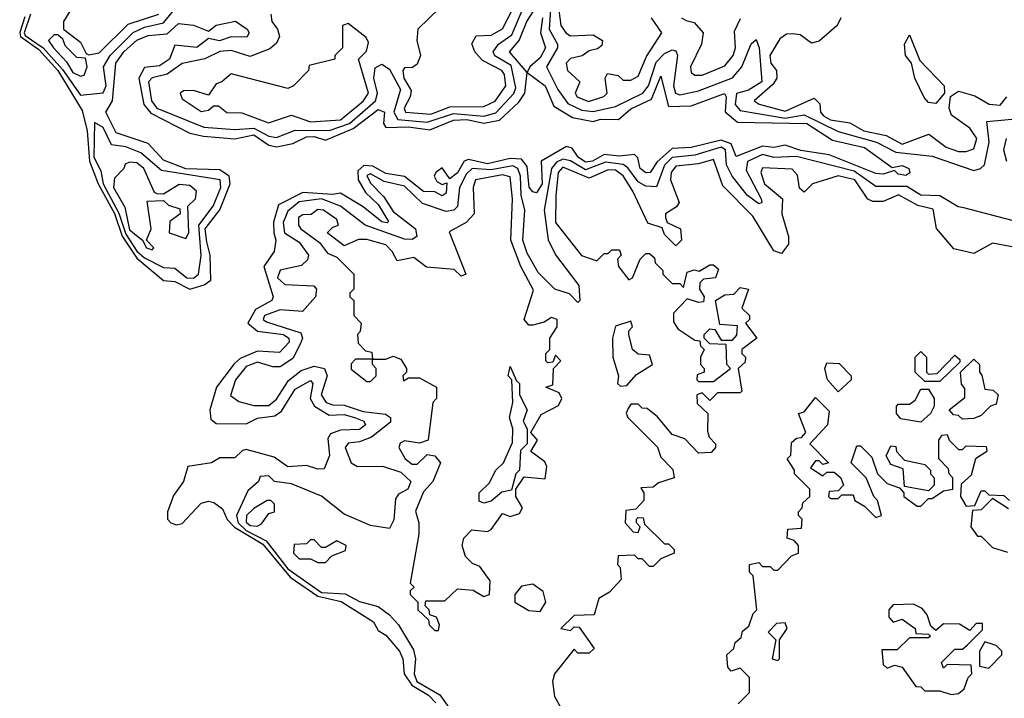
# Model space of a CAD drawing. Extents: x 2737310 to 2869991, y 870230 to 1012730.
# Tile 33 of 256: x 2822204 to 2824816, y 882820 to 884620. Entities that reach past the tile are written whole.
import ezdxf

# ---------------------------------------------------------------- set-up
doc = ezdxf.new("R2010")
doc.units = 0

msp = doc.modelspace()

# ---------------------------------------------------------------- linework, layer by layer
at = {"layer": '0CON02XD'}
for points in [[(2822217.7, 884627.7), (2822203.8, 884586.2), (2822205.9, 884575), (2822255, 884541.3), (2822305.2, 884485.2), (2822369.1, 884379.1), (2822383.2, 884325), (2822388.7, 884245), (2822412.2, 884185), (2822455.6, 884105.6), (2822476, 884046), (2822515, 883987.9), (2822585, 883928), (2822615, 883925.8), (2822655, 883905.6), (2822693.3, 883916.7), (2822710.5, 883929.5), (2822709.4, 883995), (2822700.6, 884030.6), (2822695.6, 884065), (2822734.6, 884115.4), (2822762.2, 884185), (2822760, 884205), (2822735, 884221.4), (2822645, 884224.6), (2822585, 884247.5), (2822545, 884291.2), (2822459.7, 884319.7), (2822432.5, 884375), (2822450, 884405), (2822458.6, 884505), (2822480, 884535), (2822515, 884565.7), (2822545, 884578.1), (2822595, 884582.5), (2822625, 884610), (2822665, 884605.7), (2822705, 884590), (2822725, 884605.8), (2822776.4, 884616.4), (2822807.5, 884595), (2822812.5, 884585), (2822806.1, 884573.9), (2822765, 884574.2), (2822734.2, 884564.2), (2822705, 884570), (2822673.9, 884546.1), (2822615, 884552.5), (2822601.2, 884515), (2822575, 884497.5), (2822535, 884493.3), (2822520, 884465), (2822533.1, 884395), (2822551.9, 884371.9), (2822655, 884318.6), (2822691.3, 884311.3), (2822775, 884304.2), (2822825, 884314.4), (2822865, 884287.1), (2822885, 884282.5), (2822928.8, 884291.2), (2822965, 884308.9), (2822985, 884310), (2823015, 884300.8), (2823088.5, 884331.5), (2823155, 884382), (2823172, 884375), (2823168.8, 884345), (2823175, 884333.8), (2823235, 884335.4), (2823291.7, 884328.3), (2823355, 884353.1), (2823390, 884355), (2823435, 884345.5), (2823476.7, 884353.3), (2823528.5, 884401.5), (2823544.2, 884425), (2823550, 884480), (2823503.8, 884535), (2823529.2, 884565), (2823549.2, 884615), (2823585, 884670)], [(2823318.3, 884651.7), (2823260, 884595), (2823257.5, 884565), (2823267.5, 884525), (2823258.3, 884501.7), (2823246.4, 884493.6), (2823225, 884492.5), (2823220, 884485), (2823222.9, 884465), (2823242.3, 884432.3), (2823240, 884415), (2823224.2, 884385), (2823227.5, 884375), (2823295, 884369.4), (2823345, 884388.6), (2823435, 884390), (2823465, 884404), (2823494, 884445), (2823490, 884475), (2823483.3, 884485), (2823431.4, 884511.4), (2823411.2, 884535), (2823403.6, 884556.4), (2823415, 884577.5), (2823455, 884578.8), (2823485, 884596.2), (2823525.6, 884675)], [(2823614.5, 884685), (2823608.9, 884595), (2823630.8, 884555), (2823630.8, 884545), (2823601.4, 884495), (2823631.4, 884435), (2823658, 884398), (2823695, 884380), (2823725, 884376.7), (2823785, 884390), (2823857.5, 884425), (2823871.9, 884445), (2823892.8, 884507.2), (2823915, 884530), (2823935, 884540), (2823945, 884537.5), (2823948.8, 884525), (2823938.1, 884445), (2823944.2, 884425), (2823955, 884420.8), (2824005, 884431.4), (2824095, 884466), (2824120, 884495), (2824144.3, 884555.7), (2824157.5, 884567.5), (2824165.8, 884545.8), (2824173.3, 884455), (2824137.2, 884432.8), (2824105.6, 884424.4), (2824101.9, 884395), (2824115, 884379.2), (2824235, 884359.2), (2824285, 884367.8), (2824375, 884323.1), (2824476.7, 884295), (2824528.3, 884268.3), (2824625, 884258.1), (2824735, 884220), (2824753.3, 884225), (2824764, 884235), (2824775.8, 884295), (2824770, 884350), (2824836.1, 884356.1)], [(2822232.7, 884635), (2822215.5, 884585), (2822218.5, 884578.5), (2822265.7, 884545.7), (2822317.6, 884487.6), (2822365, 884420), (2822425, 884426), (2822433.1, 884445), (2822425.8, 884495), (2822444.2, 884525), (2822505, 884585.7), (2822535, 884600), (2822585, 884611.4), (2822609.5, 884640.5)], [(2822337, 884643), (2822320, 884615), (2822320, 884595), (2822365, 884560), (2822380, 884530), (2822387, 884527), (2822415, 884532), (2822491.7, 884608.3), (2822573.3, 884635)], [(2822870, 884635), (2822872.5, 884615), (2822887.5, 884595), (2822893.3, 884575), (2822885, 884557.5), (2822867.3, 884542.7), (2822815, 884522), (2822765, 884538), (2822735, 884535.7), (2822695, 884516), (2822635, 884504), (2822595, 884475.7), (2822555, 884465.7), (2822545.8, 884455), (2822553.1, 884405), (2822568, 884385), (2822692.5, 884335), (2822775, 884328.6), (2822825, 884332.7), (2822865, 884311.1), (2822885, 884307.1), (2822935, 884327.1), (2823025, 884326.4), (2823078.6, 884345), (2823147.5, 884405), (2823153.5, 884425), (2823143.3, 884465), (2823147.3, 884492.7), (2823165, 884502), (2823185, 884488.8), (2823214.4, 884435), (2823196.7, 884375), (2823206.7, 884355), (2823285, 884348.2), (2823355, 884370.8), (2823435, 884364.5), (2823466.8, 884373.2), (2823515, 884424), (2823520.3, 884439.7), (2823508.1, 884498.1), (2823464.5, 884524.5), (2823460, 884535), (2823474, 884555), (2823509.8, 884580.2), (2823541.1, 884655)], [(2823634.3, 884645), (2823640, 884605), (2823652.5, 884585), (2823665, 884577.5), (2823725, 884580), (2823750, 884565), (2823748.3, 884551.7), (2823737, 884543), (2823715, 884537.5), (2823696.2, 884523.8), (2823665, 884516.7), (2823653.3, 884505), (2823657.5, 884485), (2823690, 884455), (2823677.5, 884425), (2823682.5, 884415), (2823712.7, 884402.7), (2823753.6, 884416.4), (2823762.5, 884425), (2823757.5, 884465), (2823763, 884477), (2823791.7, 884471.7), (2823805, 884460), (2823825, 884460), (2823845, 884470), (2823867.3, 884522.7), (2823907.5, 884585), (2823880, 884625)], [(2822863.6, 884346.4), (2822925, 884366.7), (2822975, 884348.8), (2823055, 884354.4), (2823115, 884404), (2823129.2, 884425), (2823102.5, 884515), (2823123.6, 884536.4), (2823129.3, 884559.3), (2823123, 884573), (2823075, 884610), (2823060, 884605), (2823060, 884545), (2823040, 884525), (2823040, 884515), (2822971.7, 884498.3), (2822970, 884485), (2822930, 884445), (2822915, 884437.5), (2822765, 884476.7), (2822740, 884455), (2822725, 884450), (2822705, 884420), (2822665, 884432.5), (2822638.3, 884431.7), (2822630, 884425), (2822635, 884410), (2822685, 884376.7), (2822705, 884380), (2822718.3, 884391.7), (2822731.7, 884391.7), (2822753.6, 884373.6), (2822793, 884373), (2822863.6, 884346.4)], [(2823590.8, 884625), (2823585.6, 884585), (2823599.2, 884545), (2823585, 884518.8), (2823557.5, 884495), (2823550, 884480), (2823598, 884445), (2823620.8, 884390.8), (2823670.5, 884360.5), (2823725, 884350), (2823745, 884356), (2823792.5, 884355)], [(2823960, 884625), (2823971.7, 884618.3), (2823993, 884613), (2824017.5, 884585), (2824012.5, 884555), (2823983.3, 884495), (2823985, 884480), (2823995, 884472.5), (2824015, 884473.3), (2824075, 884497.5), (2824096.7, 884525), (2824103.3, 884545), (2824100.7, 884589.3), (2824116.4, 884623.6)], [(2824382.5, 884625), (2824372.5, 884605), (2824325, 884563.3), (2824305, 884557.5), (2824275, 884580), (2824255, 884582.5), (2824238.3, 884581.7), (2824220.7, 884569.3), (2824194.2, 884525), (2824196.7, 884505), (2824212, 884485), (2824212.5, 884465), (2824201.7, 884448.3), (2824152.5, 884405), (2824166.1, 884396.1), (2824235, 884377.5), (2824311.7, 884411.7), (2824327, 884397), (2824328.8, 884375), (2824336.2, 884365), (2824355, 884354.4), (2824406.4, 884346.4), (2824443.3, 884325), (2824502.9, 884312.9), (2824545, 884290), (2824616.4, 884316.4), (2824662.3, 884282.3), (2824695, 884270), (2824715, 884270), (2824735, 884277.5), (2824743.3, 884305), (2824725, 884332.5), (2824676.4, 884366.4), (2824670, 884385), (2824673.3, 884416.7), (2824695, 884430), (2824738, 884418), (2824776.2, 884396.2), (2824805, 884393.3), (2824823.3, 884415)], [(2822365, 884470), (2822375, 884472.5), (2822382.5, 884495), (2822378.3, 884518.3), (2822355, 884520), (2822325, 884550), (2822318.3, 884568.3), (2822305, 884580), (2822295, 884580), (2822280, 884565), (2822293.8, 884545), (2822328.3, 884508.3), (2822345, 884480), (2822365, 884470)], [(2824635, 884397.5), (2824615, 884400), (2824603.9, 884413.9), (2824578.8, 884465), (2824570, 884505), (2824553.8, 884525), (2824551.2, 884555), (2824565, 884580), (2824591.7, 884511.7), (2824656.7, 884445), (2824657.5, 884425), (2824635, 884397.5)], [(2823792.5, 884355), (2823825, 884384), (2823880.5, 884409.5), (2823905, 884470), (2823925, 884390), (2823985, 884391.2), (2824073.8, 884423.8), (2824078.6, 884415), (2824075.8, 884375.8), (2824108.3, 884348.3), (2824292.5, 884345), (2824360.6, 884300.6), (2824445, 884280.8), (2824518.3, 884228.3), (2824545, 884233.3), (2824563.3, 884225), (2824566, 884214), (2824555, 884206.7), (2824535, 884210), (2824525, 884220), (2824495, 884210), (2824475, 884212), (2824351.3, 884261.3), (2824276.8, 884273.2), (2824235, 884287.5), (2824205, 884280.8), (2824175, 884284.4), (2824105, 884256.7), (2824091.1, 884291.1), (2824065, 884300.5), (2823985, 884280.6), (2823935, 884278.6), (2823895, 884243.3), (2823876.2, 884215), (2823865, 884214), (2823850, 884225), (2823843.6, 884253.6), (2823835, 884262.5), (2823795, 884258), (2823755, 884262.2), (2823723.3, 884245), (2823705, 884241.9), (2823686, 884255), (2823669.3, 884279.3), (2823655, 884283.3), (2823587.5, 884245), (2823590, 884185), (2823575, 884161.2), (2823565, 884163.3), (2823555.8, 884175.8), (2823550.5, 884230.5), (2823535, 884250), (2823505, 884252.2), (2823445, 884237.3), (2823395, 884249.2), (2823383.3, 884245), (2823365, 884213.8), (2823345, 884197.5), (2823325, 884226.7), (2823307.5, 884215), (2823303.3, 884205), (2823310.7, 884190.7), (2823325, 884182.5), (2823337.5, 884187.5), (2823335, 884160), (2823325, 884152.5), (2823305, 884163.3), (2823275, 884164), (2823225, 884204.3), (2823175, 884211.9), (2823141.2, 884231.2), (2823116.5, 884233.5), (2823101.3, 884218.7), (2823102, 884195), (2823121.4, 884161.4), (2823155, 884130), (2823182.5, 884085), (2823178.8, 884081.2), (2823165, 884083.8), (2823115, 884123.3), (2823055, 884160), (2823033.8, 884156.2), (2822955, 884161.9), (2822890.8, 884129.2), (2822876.8, 884083.2), (2822878.1, 884055), (2822883.8, 884035), (2822878.8, 884005), (2822851.2, 883965), (2822876.7, 883885), (2822872.5, 883875), (2822829.1, 883850.9), (2822808.8, 883815), (2822835, 883794.2), (2822903.8, 883785), (2822918, 883775), (2822919.2, 883765), (2822893, 883737), (2822835, 883740.8), (2822788.9, 883721.1), (2822772.7, 883707.3), (2822725.8, 883645), (2822708.6, 883585), (2822710.6, 883560.6), (2822725, 883548.8), (2822805, 883548), (2822835, 883562.9), (2822880.9, 883569.1), (2822898.2, 883581.8), (2822935, 883640), (2822975, 883663.3), (2822981.2, 883655), (2822974.2, 883615), (2822986, 883595), (2823025, 883571.4), (2823065, 883572.9), (2823095, 883564.2), (2823116.7, 883555), (2823121.2, 883545), (2823105, 883532.9), (2823055, 883531.4), (2823028.3, 883521.7), (2823021.2, 883508.8), (2823025.8, 883464.2), (2823011.7, 883428.3), (2822995, 883427.5), (2822965, 883437.5), (2822915, 883433.8), (2822879.4, 883459.4), (2822805, 883480), (2822795, 883477.5), (2822775, 883457.5), (2822735, 883457.5), (2822712.5, 883445), (2822650, 883435), (2822638.8, 883395), (2822611.7, 883358.3), (2822595.8, 883315), (2822595.8, 883295), (2822604.4, 883285), (2822619.7, 883279.7), (2822635, 883283.6), (2822685, 883337.8), (2822705, 883342.9), (2822719.1, 883339.1), (2822742.2, 883322.2), (2822754.7, 883294.7), (2822773.9, 883273.9), (2822848.5, 883228.5), (2822921.7, 883141.7), (2822995, 883091.3), (2823056.6, 883076.6), (2823142.9, 883022.9), (2823155, 883000), (2823175, 882987.5), (2823211.2, 882945), (2823220, 882925), (2823224.3, 882885), (2823244.6, 882855), (2823288.6, 882828.6), (2823307.6, 882807.6)], [(2822665, 883934.2), (2822678, 883945), (2822685.5, 883994.5), (2822679.5, 884075), (2822717.5, 884125), (2822737.8, 884175), (2822735.8, 884195), (2822579.7, 884219.7), (2822525, 884267.1), (2822485, 884282.9), (2822447.7, 884287.7), (2822425, 884334), (2822402.5, 884347.5), (2822400.9, 884255), (2822419.1, 884219.1), (2822425.5, 884185), (2822466.9, 884106.9), (2822485, 884051.5), (2822515, 884005.6), (2822535, 883988.2), (2822585, 883962.5), (2822615, 883960.8), (2822647.5, 883935), (2822665, 883934.2)], [(2824820.8, 884305), (2824814.2, 884275), (2824822, 884245)], [(2824709.3, 884120.7), (2824693.8, 884123.8), (2824645, 884152.9), (2824595, 884154.2), (2824557.3, 884177.3), (2824475, 884177.5), (2824418.3, 884218.3), (2824265, 884257.3), (2824205, 884254.4), (2824175, 884262.5), (2824135, 884243.8), (2824130.9, 884220.9), (2824171.2, 884145), (2824172.5, 884135), (2824165, 884131.2), (2824135, 884153.8), (2824094.6, 884204.6), (2824078.9, 884235), (2824076.7, 884275), (2824065, 884281.5), (2823995, 884261.1), (2823935, 884254.4), (2823915, 884234), (2823893.3, 884176.7), (2823865, 884178.8), (2823845, 884190), (2823817.5, 884227.5), (2823805, 884235.5), (2823757.8, 884242.2), (2823705, 884222.1), (2823665, 884245.6), (2823645, 884250), (2823627.7, 884242.3), (2823614.6, 884225.4), (2823595.6, 884115), (2823605.7, 884035.7), (2823625, 883996.7), (2823687.5, 883915), (2823690, 883875), (2823685, 883870), (2823662.5, 883892.5), (2823623.3, 883905), (2823579.7, 883949.7), (2823550.5, 884000.5), (2823538.9, 884035), (2823544.3, 884115), (2823534.5, 884155), (2823532.5, 884205), (2823525.6, 884225), (2823512.6, 884232.6), (2823455, 884221.5), (2823404, 884225), (2823389.1, 884210.9), (2823370.6, 884175), (2823365.7, 884124.3), (2823355.6, 884114.4), (2823335, 884111.4), (2823272.7, 884132.7), (2823225, 884178.1), (2823170.4, 884190.4), (2823135, 884210.8), (2823125, 884206.7), (2823135, 884186.2), (2823170, 884150), (2823195, 884111.4), (2823253.8, 884065), (2823257.5, 884045), (2823245, 884036.7), (2823225, 884038), (2823120, 884075), (2823055.4, 884125.4), (2823005, 884144.5), (2822945, 884136.7), (2822915, 884112.5), (2822902.5, 884082.5), (2822906, 884055), (2822945, 884030), (2822970, 883995), (2822967.3, 883982.7), (2822951.8, 883968.2), (2822895, 883956), (2822888, 883935), (2822907.3, 883917.3), (2822983.9, 883913.9), (2822991.2, 883905), (2822988.8, 883885), (2822953.9, 883846.1), (2822895, 883850.8), (2822853.3, 883835), (2822850, 883825), (2822858.3, 883818.3), (2822949.7, 883789.7), (2822954.2, 883775), (2822948.7, 883761.3), (2822928.8, 883721.2), (2822895, 883698.8), (2822875, 883698.8), (2822835, 883712), (2822805, 883700), (2822776.7, 883665), (2822763.3, 883623.3), (2822785, 883607.5), (2822825, 883596.7), (2822865, 883596.7), (2822885, 883613.3), (2822917.3, 883662.7), (2822950.8, 883689.2), (2822985, 883701.2), (2823012.5, 883695), (2823019.2, 883675), (2823004, 883625), (2823016.7, 883605), (2823035, 883598), (2823065, 883597.5), (2823115, 883580.6), (2823174.1, 883574.1), (2823187.5, 883565), (2823187.7, 883552.3), (2823137.3, 883512.7), (2823105, 883500), (2823075, 883496.7), (2823067.5, 883485), (2823083.3, 883445), (2823100, 883435), (2823166, 883436), (2823215, 883420), (2823242, 883395), (2823233.8, 883375), (2823208.8, 883361.2), (2823200.5, 883349.5), (2823196.4, 883293.6), (2823185, 883270), (2823135, 883278), (2823065, 883308), (2823005, 883356.2), (2822925, 883388.8), (2822880, 883395), (2822865, 883410), (2822841.7, 883408.3), (2822837.5, 883395), (2822809.5, 883370.5), (2822778.6, 883305), (2822783.5, 883285), (2822805, 883265.4), (2822858.1, 883238.1), (2822915, 883163.6), (2823005, 883100.9), (2823067, 883097), (2823105, 883076.7), (2823155, 883063.3), (2823185, 883041.2), (2823208.8, 883015), (2823248.8, 882948.8), (2823254.2, 882925), (2823250, 882885), (2823257.5, 882865), (2823318.9, 882828.9), (2823375, 882750)], [(2824850, 884015), (2824785, 884027.5), (2824735, 884000), (2824682.3, 884012.3), (2824636.4, 884066.4), (2824627.7, 884117.7), (2824586.8, 884126.8), (2824535.6, 884155.6), (2824495, 884138), (2824467.7, 884137.7), (2824454.3, 884144.3), (2824420, 884195), (2824375, 884205.6), (2824307.5, 884185), (2824285, 884162.5), (2824273, 884173), (2824267.7, 884207.7), (2824253.8, 884223.8), (2824175, 884227.5), (2824170, 884215), (2824180, 884185), (2824227.5, 884145), (2824226, 884105), (2824243.8, 884045), (2824243.8, 884025), (2824225, 884000), (2824205, 884006.7), (2824149.1, 884099.1), (2824069.3, 884179.3), (2824045, 884248.8), (2824005, 884237.5), (2823945, 884231.2), (2823932.5, 884215), (2823930.8, 884195), (2823953.3, 884135), (2823946.4, 884123.6), (2823917.5, 884105), (2823917.5, 884095), (2823921.7, 884081.7), (2823957.5, 884065), (2823960, 884035), (2823945, 884020), (2823915, 884050), (2823908.3, 884068.3), (2823870.7, 884080.7), (2823830.8, 884165), (2823805, 884206.2), (2823785, 884220.8), (2823765, 884222), (2823715, 884200), (2823645, 884228.6), (2823632.9, 884215), (2823625.9, 884154.1), (2823625, 884082.5), (2823694.1, 883994.1), (2823735, 883980), (2823755, 884000), (2823765, 884000), (2823775, 884010), (2823795, 884010), (2823800, 883995), (2823790, 883985), (2823792.5, 883965), (2823820, 883930), (2823830, 883935), (2823850, 883985), (2823865, 884000), (2823875, 884000), (2823888.3, 883988.3), (2823890, 883975), (2823910, 883955), (2823910, 883945), (2823935, 883920), (2823955, 883920), (2823965, 883910), (2823975, 883950), (2823993.3, 883956.7), (2824007, 883953), (2824035, 883970), (2824045, 883970), (2824058.3, 883958.3), (2824050, 883935), (2824018.3, 883931.7), (2824008.3, 883921.7), (2824007.5, 883905), (2824020, 883885), (2824018.3, 883871.7), (2824005, 883870), (2823975, 883880), (2823938.3, 883841.7), (2823938.3, 883818.3), (2823950, 883800), (2823995, 883770), (2824008.3, 883768.3), (2824010, 883755), (2824020, 883745), (2824010, 883725), (2824010, 883705), (2824020, 883695), (2824020, 883685), (2824001.7, 883678.3), (2824000, 883665), (2824005, 883660), (2824045, 883660), (2824090, 883695), (2824080, 883705), (2824078.3, 883758.3), (2824035, 883760), (2824020, 883775), (2824020, 883785), (2824035, 883800), (2824048.3, 883798.3), (2824065, 883770), (2824095, 883770), (2824107, 883783), (2824108.3, 883808.3), (2824061.7, 883811.7), (2824050, 883875), (2824075, 883890), (2824098.3, 883891.7), (2824115, 883910), (2824137.5, 883905), (2824120, 883855), (2824140, 883835), (2824140, 883825), (2824130, 883815), (2824160, 883775), (2824120, 883745), (2824120, 883735), (2824130, 883725), (2824128.3, 883711.7), (2824110, 883695), (2824120, 883635), (2824115, 883630), (2824055, 883630), (2824035, 883610), (2824015, 883630), (2824000, 883625), (2824001.7, 883601.7), (2824030, 883575), (2824028.3, 883528.3), (2824033, 883513), (2824050, 883495), (2824050, 883485), (2824038.3, 883471.7), (2824005, 883470), (2823968.3, 883508.3), (2823935, 883520), (2823896.4, 883566.4), (2823868.3, 883588.3), (2823855, 883590), (2823845, 883600), (2823825, 883600), (2823818.3, 883588.3), (2823813.3, 883576.7), (2823817.5, 883565), (2823896.4, 883486.4), (2823905, 883460), (2823937, 883427), (2823940, 883405), (2823898.3, 883391.7), (2823885, 883380), (2823851.7, 883378.3), (2823860, 883365), (2823860, 883345), (2823838.3, 883321.7), (2823811.7, 883318.3), (2823810, 883285), (2823831.7, 883261.7), (2823845, 883260), (2823850, 883275), (2823840, 883285), (2823840, 883295), (2823845, 883300), (2823858.3, 883298.3), (2823861.7, 883281.7), (2823915, 883230), (2823925, 883230), (2823940, 883215), (2823940, 883205), (2823905, 883190), (2823885, 883170), (2823875, 883170), (2823855, 883190), (2823845, 883190), (2823835, 883200), (2823791.7, 883198.3), (2823790, 883175), (2823797, 883167), (2823800, 883135), (2823768.3, 883101.7), (2823740, 883085), (2823728.3, 883041.7), (2823675, 883040), (2823640, 883005), (2823665, 883000), (2823675, 883010), (2823688.3, 883008.3), (2823728.3, 882951.7), (2823715, 882940), (2823685, 882940), (2823675, 882950), (2823622.5, 882885), (2823617.5, 882865), (2823622.5, 882825), (2823640, 882795)], [(2822555, 884010), (2822560, 884015), (2822540, 884035), (2822552.5, 884065), (2822541.7, 884138.3), (2822585, 884140), (2822598.3, 884128.3), (2822628.3, 884118.3), (2822630, 884105), (2822602.5, 884085), (2822600, 884055), (2822645, 884040), (2822652.5, 884055), (2822650, 884125), (2822670, 884145), (2822672.5, 884165), (2822655, 884180), (2822627, 884183), (2822585, 884157.5), (2822568.3, 884158.3), (2822561.7, 884161.7), (2822533.3, 884225), (2822515, 884240), (2822495, 884242.5), (2822483.6, 884236.4), (2822480, 884225), (2822455, 884200), (2822452.5, 884175), (2822482.9, 884122.9), (2822495, 884062.5), (2822530, 884035), (2822540, 884015), (2822555, 884010)], [(2823315, 883000), (2823317.5, 883015), (2823310, 883035), (2823291.7, 883041.7), (2823290, 883055), (2823280, 883065), (2823281.7, 883078.3), (2823331.7, 883078.3), (2823365, 883110), (2823407, 883107), (2823435, 883090), (2823450, 883095), (2823451.7, 883131.7), (2823425, 883170), (2823405, 883177.5), (2823386.4, 883196.4), (2823377.5, 883225), (2823382.5, 883245), (2823403, 883267), (2823445, 883262.5), (2823455, 883267.5), (2823485, 883310), (2823505, 883302.5), (2823530, 883310), (2823537.5, 883325), (2823520, 883355), (2823520, 883375), (2823542.5, 883407.5), (2823598.3, 883401.7), (2823602.5, 883435), (2823597, 883447), (2823560, 883475), (2823577.5, 883505), (2823560, 883525), (2823587, 883573), (2823633, 883597), (2823642.5, 883615), (2823635, 883630), (2823600, 883645), (2823618.3, 883651.7), (2823620, 883695), (2823640, 883715), (2823625, 883730), (2823618.3, 883711.7), (2823605, 883710), (2823600, 883715), (2823600, 883735), (2823610, 883745), (2823610, 883775), (2823630, 883805), (2823630, 883825), (2823615, 883830), (2823595, 883817.5), (2823565, 883810), (2823555, 883810), (2823542.5, 883825), (2823567, 883903), (2823533.3, 883965), (2823506.7, 884035), (2823511.2, 884145), (2823505, 884203.3), (2823485, 884208.6), (2823413.3, 884195), (2823406.7, 884175), (2823410, 884105), (2823388.3, 884081.7), (2823343, 884057), (2823387.5, 883945), (2823375, 883940), (2823357, 883957), (2823283.6, 883963.6), (2823249.3, 883989.3), (2823205, 883980), (2823192.5, 884005), (2823175, 884022.5), (2823125, 884036.7), (2823103, 884037), (2823065, 884020), (2823020, 884055), (2823035, 884070), (2823050, 884075), (2823045, 884090), (2823010, 884115), (2822995, 884116.7), (2822977, 884103), (2822955, 884102.5), (2822943.3, 884095), (2822943.3, 884075), (2822950, 884065), (2822999.3, 884029.3), (2823020.7, 884000.7), (2823045, 883990), (2823090, 883945), (2823090, 883905), (2823080, 883895), (2823080, 883885), (2823090, 883875), (2823090, 883835), (2823110, 883815), (2823107, 883793), (2823100, 883785), (2823101.7, 883761.7), (2823121.7, 883741.7), (2823138.3, 883738.3), (2823140, 883720), (2823175, 883720), (2823195, 883727.5), (2823215, 883720), (2823230, 883695), (2823230, 883685), (2823220, 883675), (2823221.7, 883661.7), (2823235, 883670), (2823265, 883670), (2823310, 883645), (2823310, 883615), (2823300, 883605), (2823287.5, 883505), (2823265, 883496.7), (2823225, 883502.5), (2823213.6, 883496.4), (2823210, 883485), (2823226.7, 883455), (2823245, 883441.2), (2823258.8, 883441.2), (2823285, 883466.7), (2823305, 883463.3), (2823320, 883445), (2823300, 883395), (2823275, 883367.5), (2823253.6, 883316.4), (2823262.5, 883285), (2823262.5, 883255), (2823240, 883125), (2823250, 883115), (2823240, 883105), (2823240, 883095), (2823260, 883075), (2823260, 883055), (2823288.3, 883028.3), (2823290, 883015), (2823305, 883000), (2823315, 883000)], [(2824837, 884087), (2824709.3, 884120.7)], [(2823798.3, 883648.3), (2823815, 883650), (2823840.7, 883679.3), (2823882.5, 883705), (2823875, 883730), (2823845, 883732.5), (2823830, 883745), (2823820, 883785), (2823820, 883795), (2823830, 883805), (2823825, 883820), (2823785, 883807.5), (2823776.7, 883775), (2823777.5, 883725), (2823792.5, 883675), (2823790, 883655), (2823798.3, 883648.3)], [(2824645, 883660), (2824605, 883660), (2824580, 883685), (2824580, 883725), (2824595, 883740), (2824610, 883725), (2824610, 883685), (2824615, 883680), (2824638.3, 883681.7), (2824685, 883730), (2824698.3, 883718.3), (2824698.3, 883711.7), (2824645, 883660)], [(2823135, 883660), (2823150, 883675), (2823150, 883695), (2823140, 883705), (2823140, 883720), (2823095, 883720), (2823083, 883707), (2823083, 883693), (2823125, 883660), (2823135, 883660)], [(2823435, 883337.5), (2823423.3, 883343.3), (2823422.5, 883365), (2823449.3, 883390.7), (2823467.5, 883425), (2823487.5, 883445), (2823511.7, 883498.3), (2823512.5, 883535), (2823503.3, 883565), (2823512.5, 883605), (2823510, 883665), (2823500, 883675), (2823505, 883700), (2823521.7, 883661.7), (2823530, 883655), (2823530, 883625), (2823550, 883585), (2823540, 883555), (2823550, 883535), (2823550, 883495), (2823533, 883477), (2823530, 883425), (2823520, 883415), (2823508.3, 883371.7), (2823483, 883367), (2823455, 883342.5), (2823435, 883337.5)], [(2824375, 883632.5), (2824347.5, 883665), (2824340, 883695), (2824345, 883710), (2824378.3, 883708.3), (2824410, 883675), (2824410, 883665), (2824375, 883632.5)], [(2824705, 883560), (2824695, 883570), (2824681.7, 883571.7), (2824670, 883585), (2824711.7, 883618.3), (2824711.7, 883641.7), (2824703, 883653), (2824700, 883685), (2824735, 883720), (2824750, 883705), (2824750, 883685), (2824757, 883677), (2824765, 883640), (2824787, 883637), (2824800, 883625), (2824795, 883600), (2824780, 883595), (2824755, 883570), (2824735, 883562.5), (2824705, 883560)], [(2824110, 882805), (2824140, 882835), (2824140, 882875), (2824115, 882900), (2824091.7, 882891.7), (2824083, 882903), (2824080, 882935), (2824098.3, 882951.7), (2824101.7, 882968.3), (2824118.3, 882981.7), (2824121.7, 882998.3), (2824138.3, 883011.7), (2824150, 883045), (2824160, 883055), (2824150, 883145), (2824140, 883155), (2824140, 883175), (2824165, 883180), (2824175, 883170), (2824195, 883170), (2824205, 883160), (2824215, 883160), (2824251.7, 883198.3), (2824270, 883205), (2824270, 883225), (2824258.3, 883238.3), (2824240, 883245), (2824241.7, 883268.3), (2824278.3, 883271.7), (2824280, 883295), (2824270, 883305), (2824270, 883315), (2824280, 883325), (2824281.7, 883338.3), (2824300, 883355), (2824300, 883375), (2824260, 883415), (2824260, 883425), (2824240, 883455), (2824250, 883465), (2824251.7, 883498.3), (2824265, 883510), (2824278.3, 883511.7), (2824290, 883525), (2824270, 883575), (2824285, 883580), (2824315, 883617.5), (2824351.7, 883581.7), (2824347.5, 883545)], [(2824595, 883552.5), (2824541.7, 883561.7), (2824530, 883575), (2824530, 883595), (2824535, 883600), (2824565, 883600), (2824579.3, 883610.7), (2824595, 883640), (2824615, 883640), (2824630, 883615), (2824630, 883595), (2824620, 883575), (2824595, 883552.5)], [(2824347.5, 883545), (2824300, 883495), (2824350, 883445), (2824335, 883440), (2824325, 883450), (2824315, 883450), (2824301.7, 883431.7), (2824335, 883410), (2824345, 883420), (2824365, 883420), (2824382.5, 883405), (2824390, 883385), (2824375, 883370), (2824351.7, 883368.3), (2824350, 883355), (2824355, 883350), (2824375, 883350), (2824385, 883360), (2824415, 883360), (2824420, 883345), (2824445, 883330), (2824475, 883300), (2824490, 883305), (2824480, 883345), (2824470, 883355), (2824450, 883405), (2824410, 883445), (2824425, 883490), (2824435, 883490), (2824465, 883460), (2824480, 883415), (2824505, 883390), (2824538.3, 883378.3), (2824550, 883365), (2824550, 883355), (2824585, 883330), (2824595, 883330), (2824615, 883350), (2824625, 883350), (2824655, 883370), (2824680, 883375), (2824680, 883405), (2824670, 883415), (2824668.3, 883428.3), (2824642.5, 883455), (2824642.5, 883505), (2824651.7, 883518.3), (2824665, 883520), (2824670, 883505), (2824695, 883480), (2824705, 883480), (2824715, 883490), (2824768.3, 883488.3), (2824770, 883475), (2824740, 883455), (2824728.3, 883411.7), (2824701.7, 883388.3), (2824700, 883355), (2824715, 883330), (2824738.3, 883331.7), (2824755, 883370), (2824765, 883370), (2824775, 883360), (2824815, 883357.5), (2824830, 883345)], [(2824615, 883370), (2824551.7, 883381.7), (2824548.3, 883428.3), (2824515, 883440), (2824503, 883463), (2824515, 883490), (2824528.3, 883488.3), (2824530, 883475), (2824551.7, 883451.7), (2824605, 883440), (2824620, 883425), (2824620, 883415), (2824630, 883405), (2824630, 883385), (2824615, 883370)], [(2822833.8, 883276.2), (2822845, 883282.5), (2822865, 883310), (2822880, 883315), (2822880, 883335), (2822870, 883345), (2822860, 883345), (2822825, 883323.8), (2822806, 883305), (2822805, 883287.5), (2822815, 883278.6), (2822833.8, 883276.2)], [(2824827.5, 883322.5), (2824785, 883350), (2824755, 883320), (2824731.7, 883318.3), (2824727.5, 883275), (2824745, 883250), (2824755, 883250), (2824785, 883220), (2824825, 883207.5)], [(2823015, 883180), (2823031.7, 883198.3), (2823068.3, 883211.7), (2823070, 883225), (2823045, 883237.5), (2823015, 883220), (2823005, 883220), (2822985, 883240), (2822975, 883240), (2822965, 883230), (2822931.7, 883228.3), (2822930, 883205), (2822945, 883190), (2822975, 883190), (2822995, 883180), (2823015, 883180)], [(2823585, 883050), (2823600, 883075), (2823593, 883103), (2823565, 883122.5), (2823535, 883117.5), (2823517.5, 883095), (2823517.5, 883075), (2823555, 883052.5), (2823585, 883050)], [(2824675, 882830), (2824695, 882832.5), (2824710, 882845), (2824720, 882875), (2824730, 882885), (2824728.3, 882908.3), (2824665, 882910), (2824655, 882900), (2824650, 882915), (2824685, 882950), (2824705, 882950), (2824718.3, 882961.7), (2824758.3, 883001.7), (2824758.3, 883018.3), (2824741.7, 883018.3), (2824725, 883000), (2824697, 883017), (2824655, 883017.5), (2824635, 883000), (2824621.7, 883011.7), (2824611.7, 883041.7), (2824598.3, 883058.3), (2824575, 883070), (2824521.7, 883068.3), (2824510, 883055), (2824510, 883035), (2824521.7, 883021.7), (2824545, 883030), (2824580, 883005), (2824581.7, 882991.7), (2824615, 882990), (2824620, 882985), (2824615, 882980), (2824565, 882980), (2824531.7, 882948.3), (2824491.7, 882948.3), (2824495, 882910), (2824505, 882900), (2824525, 882907.5), (2824545, 882902.5), (2824581.7, 882851.7), (2824595, 882850), (2824605, 882840), (2824645, 882840), (2824675, 882830)], [(2824215, 882920), (2824220, 882925), (2824220, 882975), (2824240, 883005), (2824235, 883020), (2824211.7, 883018.3), (2824190, 882995), (2824210, 882975), (2824200, 882925), (2824215, 882920)], [(2824775, 882900), (2824810, 882935), (2824810, 882945), (2824795, 882960), (2824765, 882970), (2824750, 882945), (2824750, 882905), (2824775, 882900)]]:
    msp.add_lwpolyline(points, dxfattribs=at)

doc.saveas('drawing.dxf')
